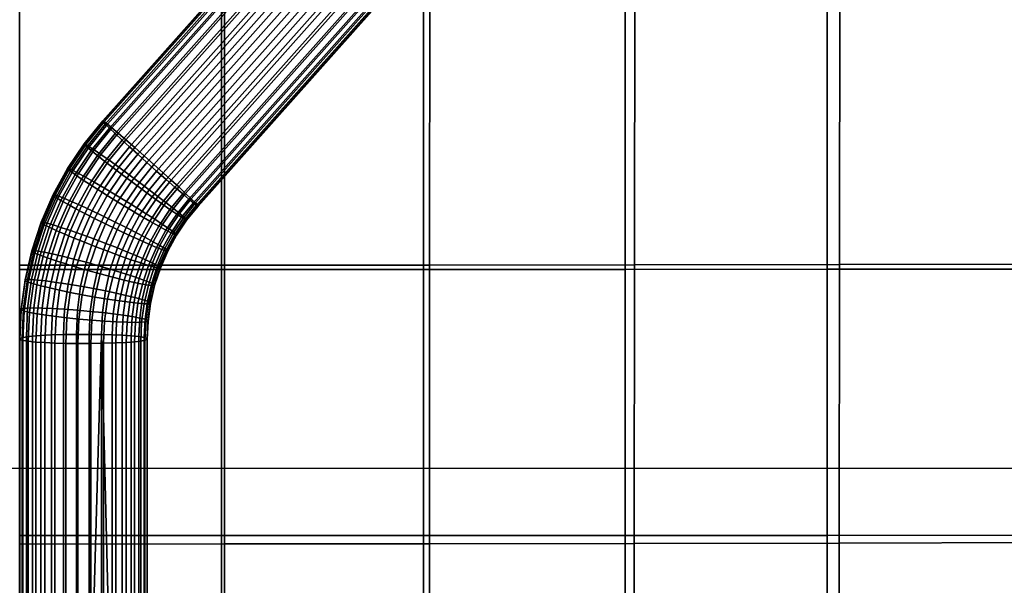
# Model space of a CAD drawing. Header units: millimetres. Extents: x -236 to 236, y -258 to 258.
# Tile 125 of 142: x 0 to 123, y -15 to 56. Entities that reach past the tile are written whole.
import ezdxf

# ---------------------------------------------------------------- set-up
doc = ezdxf.new("R2010")
doc.units = ezdxf.units.MM
for name, color, linetype in [('osy', 6, 'Continuous'), ('podnoz', 7, 'Continuous'), ('sedak', 7, 'Continuous'), ('sedak lem', 7, 'Continuous')]:
    doc.layers.add(name, color=color, linetype=linetype)

msp = doc.modelspace()

# ---------------------------------------------------------------- linework, layer by layer
at = {"layer": 'osy'}
msp.add_lwpolyline([(200, 0), (-200, 0)], dxfattribs=at)

# ---------------------------------------------------------------- meshes
at = {"layer": 'podnoz'}
mesh = msp.add_polyface(dxfattribs=at)
corners = [(13.29, 41.07, 421.45), (14.4, 40.1, 422.18), (82.6, 116.67, 419.59), (81.48, 117.64, 418.86), (11.55, 42.54, 419.28), (12.32, 41.89, 420.45), (80.52, 118.47, 417.86), (79.74, 119.12, 416.69), (15.6, 39.04, 422.59), (83.8, 115.62, 420), (10.6, 43.3, 416.63), (10.98, 43, 418.01), (79.18, 119.58, 415.42), (78.8, 119.87, 414.04), (10.43, 43.34, 413.49), (10.4, 43.42, 415.1), (78.6, 120, 412.51), (78.63, 119.91, 410.9), (11.24, 42.52, 410.42), (10.71, 43.03, 411.89), (78.91, 119.61, 409.3), (79.43, 119.09, 407.83), (12.82, 41.03, 408.14), (11.96, 41.83, 409.14), (80.15, 118.41, 406.56), (81.02, 117.61, 405.55), (14.78, 39.25, 406.93), (13.75, 40.17, 407.41), (81.95, 116.75, 404.82), (82.97, 115.82, 404.34), (86.85, 119.05, 419.63), (85.62, 120.07, 419.22), (84.45, 120.97, 418.49), (85, 114.55, 420.08), (88.06, 117.98, 419.7), (83.41, 121.72, 417.51), (82.55, 122.27, 416.34), (81.89, 122.62, 415.09), (81.4, 122.8, 413.72), (81.09, 122.8, 412.2), (81, 122.58, 410.61), (87.37, 124.26, 417.63), (86.26, 124.92, 416.67), (81.17, 122.14, 409.03), (85.31, 125.37, 415.53), (81.58, 121.5, 407.56), (82.2, 120.71, 406.3), (82.99, 119.82, 405.31), (83.87, 118.91, 404.59), (84.86, 117.94, 404.11), (84.11, 114.8, 404.11), (85.98, 116.9, 403.88), (85.32, 113.73, 404.19), (87.19, 115.83, 403.96), (83.39, 124.63, 408.37), (83.69, 123.87, 406.94), (84.22, 122.98, 405.71), (84.93, 122.01, 404.73), (85.76, 121.03, 404.03), (86.71, 120.02, 403.56)]
mesh.append_faces([[corners[k] for k in face] for face in [(0, 1, 2, 3), (4, 5, 6, 7), (5, 0, 3, 6), (1, 8, 9, 2), (10, 11, 12, 13), (14, 15, 16, 17), (15, 10, 13, 16), (18, 19, 20, 21), (22, 23, 24, 25), (23, 18, 21, 24), (19, 14, 17, 20), (11, 4, 7, 12), (26, 27, 28, 29), (27, 22, 25, 28), (2, 9, 30, 31), (3, 2, 31, 32), (9, 33, 34, 30), (7, 6, 35, 36), (12, 7, 36, 37), (16, 13, 38, 39), (17, 16, 39, 40), (13, 12, 37, 38), (6, 3, 32, 35), (35, 32, 41, 42), (20, 17, 40, 43), (36, 35, 42, 44), (24, 21, 45, 46), (25, 24, 46, 47), (29, 28, 48, 49), (50, 29, 49, 51), (28, 25, 47, 48), (52, 50, 51, 53), (43, 45, 21, 20), (45, 43, 54, 55), (47, 46, 56, 57), (48, 47, 57, 58), (46, 45, 55, 56), (49, 48, 58, 59)]])
mesh = msp.add_polyface(dxfattribs=at)
corners = [(16.21, 34.82, 422.52), (14.68, 32.54, 422.62), (15.85, 31.81, 422.13), (17.31, 33.99, 422.03), (14.99, 35.74, 422.75), (13.38, 33.35, 422.86), (13.69, 36.7, 422.68), (12, 34.18, 422.79), (15.28, 34.88, 406.86), (13.64, 32.46, 406.96), (12.26, 33.3, 406.89), (13.98, 35.84, 406.78), (16.57, 33.95, 407.27), (15.01, 31.64, 407.37), (16.91, 31.13, 421.39), (18.31, 33.21, 421.3), (18.97, 36.02, 421.96), (17.94, 36.95, 422.44), (16.8, 37.97, 422.67), (15.6, 39.04, 422.59), (11.2, 38.5, 421.54), (12.4, 37.63, 422.27), (14.4, 40.1, 422.18), (13.29, 41.07, 421.45), (12.75, 36.76, 407.02), (14.78, 39.25, 406.93), (15.92, 38.23, 406.7), (17.12, 37.15, 406.78), (18.32, 36.1, 407.19), (18.81, 32.35, 408.99), (17.77, 33.08, 407.99), (19.43, 35.13, 407.92), (20.4, 34.31, 408.91), (19.65, 31.78, 410.16), (21.17, 33.66, 410.09), (19.24, 32.49, 420.29), (20.01, 31.87, 419.02), (21.48, 33.68, 418.95), (20.76, 34.37, 420.22), (19.9, 35.17, 421.23), (13.75, 40.17, 407.41), (11.65, 37.59, 407.51), (87.16, 112.6, 419.37), (86.14, 113.53, 419.85), (85, 114.55, 420.08), (83.8, 115.62, 420), (84.11, 114.8, 404.11), (85.32, 113.73, 404.19), (82.97, 115.82, 404.34), (86.52, 112.68, 404.6), (87.63, 111.71, 405.33), (88.6, 110.88, 406.32), (89.37, 110.23, 407.5), (22.12, 32.9, 412.74), (21.74, 33.2, 411.36), (89.94, 109.77, 408.77), (90.32, 109.48, 410.15), (22.29, 32.86, 415.88), (22.32, 32.78, 414.27), (90.52, 109.35, 411.68), (90.49, 109.44, 413.29), (22.01, 33.17, 417.47), (90.2, 109.74, 414.89), (89.68, 110.26, 416.36), (88.96, 110.94, 417.63), (88.1, 111.74, 418.64)]
mesh.append_faces([[corners[k] for k in face] for face in [(0, 1, 2, 3), (4, 5, 1, 0), (6, 7, 5, 4), (8, 9, 10, 11), (12, 13, 9, 8), (3, 2, 14, 15), (0, 3, 16, 17), (6, 4, 18, 19), (4, 0, 17, 18), (20, 21, 22, 23), (21, 6, 19, 22), (11, 24, 25, 26), (12, 8, 27, 28), (8, 11, 26, 27), (29, 30, 31, 32), (33, 29, 32, 34), (30, 12, 28, 31), (35, 36, 37, 38), (3, 15, 39, 16), (15, 35, 38, 39), (40, 25, 24, 41), (17, 16, 42, 43), (19, 18, 44, 45), (18, 17, 43, 44), (27, 26, 46, 47), (26, 25, 48, 46), (31, 28, 49, 50), (34, 32, 51, 52), (32, 31, 50, 51), (28, 27, 47, 49), (53, 54, 55, 56), (57, 58, 59, 60), (58, 53, 56, 59), (37, 61, 62, 63), (39, 38, 64, 65), (16, 39, 65, 42), (38, 37, 63, 64), (61, 57, 60, 62), (54, 34, 52, 55)]])
mesh = msp.add_polyface(dxfattribs=at)
corners = [(-58.57, 77.89, 423.34), (-59.12, 78.89, 415.78), (-57.67, 79.01, 415.66), (-56.84, 78.03, 423.2), (-56.23, 79.43, 415.53), (-55.1, 78.53, 423.04), (-61.78, 78.53, 423.54), (-61.79, 79.43, 415.95), (-60.48, 79.04, 415.87), (-60.2, 78.07, 423.45), (-58.57, 77.89, 423.34), (-63.32, 79.33, 423.61), (-61.78, 78.53, 423.54), (-56.84, 78.03, 423.2), (-60.2, 78.07, 423.45), (-103.51, -163.35, 426.66), (-104.1, -163.3, 426.2), (-105.05, -163.33, 426.26), (-104.78, -163.31, 426.74), (-105.98, -163.49, 426.33), (-106.03, -163.51, 426.83), (-103.16, -163.42, 426.13), (-108.03, -162.22, 445.57), (-107.72, -163.5, 438.03), (-108.92, -164.47, 438.12), (-109.47, -163.39, 445.67), (-104.75, -160.91, 445.34), (-104.99, -162.4, 437.84), (-106.38, -162.8, 437.94), (-106.42, -161.39, 445.46), (-101.48, -160.91, 445.12), (-102.26, -162.4, 437.66), (-103.63, -162.27, 437.75), (-103.12, -160.76, 445.23), (-98.2, -162.22, 444.9), (-99.53, -163.49, 437.47), (-100.87, -162.8, 437.56), (-99.81, -161.39, 445.01), (-96.77, -163.39, 444.8), (-98.33, -164.47, 437.39), (-99.53, -163.49, 437.47), (-102.26, -162.4, 437.66), (-100.87, -162.8, 437.56), (-107.72, -163.5, 438.03), (-104.99, -162.4, 437.84), (-106.38, -162.8, 437.94), (-103.63, -162.27, 437.75), (58.57, 77.89, 423.34), (56.84, 78.03, 423.2), (57.67, 79.01, 415.66), (59.12, 78.89, 415.78), (55.1, 78.53, 423.04), (56.23, 79.43, 415.53), (61.78, 78.53, 423.54), (60.2, 78.07, 423.45), (60.48, 79.04, 415.87), (61.79, 79.43, 415.95), (58.57, 77.89, 423.34), (61.78, 78.53, 423.54), (63.32, 79.33, 423.61), (56.84, 78.03, 423.2), (64.74, 80.47, 423.64), (55.1, 78.53, 423.04), (60.2, 78.07, 423.45), (103.51, -163.35, 426.66), (104.78, -163.31, 426.74), (105.05, -163.33, 426.26), (104.1, -163.3, 426.2), (106.03, -163.51, 426.83), (105.98, -163.49, 426.33), (102.27, -163.65, 426.57), (103.16, -163.42, 426.13), (102.25, -163.67, 426.07), (108.03, -162.22, 445.57), (109.47, -163.39, 445.67), (108.92, -164.47, 438.12), (107.72, -163.5, 438.03), (104.75, -160.91, 445.34), (106.42, -161.39, 445.46), (106.38, -162.8, 437.94), (104.99, -162.4, 437.84), (101.48, -160.91, 445.12), (103.12, -160.76, 445.23), (103.63, -162.27, 437.75), (102.26, -162.4, 437.66), (98.2, -162.22, 444.9), (99.81, -161.39, 445.01), (100.87, -162.8, 437.56), (99.53, -163.49, 437.47), (96.77, -163.39, 444.8), (98.33, -164.47, 437.39), (99.53, -163.49, 437.47), (100.87, -162.8, 437.56), (102.26, -162.4, 437.66), (107.72, -163.5, 438.03), (104.99, -162.4, 437.84), (106.38, -162.8, 437.94), (103.63, -162.27, 437.75)]
mesh.append_faces([[corners[k] for k in face] for face in [(0, 1, 2, 3), (3, 2, 4, 5), (6, 7, 8, 9), (9, 8, 1, 0), (10, 11, 12, 12), (11, 10, 13, 13), (14, 10, 12, 12), (15, 16, 17, 18), (18, 17, 19, 20), (15, 21, 16, 16), (22, 23, 24, 25), (26, 27, 28, 29), (29, 28, 23, 22), (30, 31, 32, 33), (34, 35, 36, 37), (37, 36, 31, 30), (38, 39, 35, 34), (33, 32, 27, 26), (40, 41, 42, 42), (41, 40, 43, 43), (44, 43, 45, 45), (43, 44, 46, 46), (46, 41, 43, 43), (47, 48, 49, 50), (48, 51, 52, 49), (53, 54, 55, 56), (54, 47, 50, 55), (57, 58, 59, 59), (59, 60, 57, 57), (60, 61, 62, 62), (63, 58, 57, 57), (64, 65, 66, 67), (65, 68, 69, 66), (70, 64, 71, 72), (64, 67, 71, 71), (73, 74, 75, 76), (77, 78, 79, 80), (78, 73, 76, 79), (81, 82, 83, 84), (85, 86, 87, 88), (86, 81, 84, 87), (89, 85, 88, 90), (82, 77, 80, 83), (91, 92, 93, 93), (93, 94, 91, 91), (95, 96, 94, 94), (94, 97, 95, 95), (97, 94, 93, 93)]])
mesh = msp.add_polyface(dxfattribs=at)
corners = [(10.63, 35, 422.38), (9.08, 32.17, 422.52), (10.52, 31.49, 422.92), (12, 34.18, 422.79), (9.35, 35.75, 421.66), (7.73, 32.8, 421.8), (8.24, 36.38, 420.67), (6.56, 33.32, 420.82), (7.35, 36.87, 419.5), (5.62, 33.72, 419.66), (6.69, 37.21, 418.24), (4.93, 34, 418.4), (6.25, 37.42, 416.87), (4.46, 34.16, 417.02), (6.01, 37.49, 415.34), (4.21, 34.21, 415.5), (6.04, 37.4, 413.73), (4.23, 34.11, 413.88), (6.35, 37.14, 412.13), (4.56, 33.87, 412.29), (6.94, 36.72, 410.65), (5.17, 33.49, 410.8), (7.75, 36.16, 409.37), (6.03, 33.01, 409.52), (8.73, 35.52, 408.36), (7.05, 32.45, 408.51), (9.8, 34.83, 407.62), (8.17, 31.87, 407.77), (12.4, 37.63, 422.27), (13.69, 36.7, 422.68), (11.2, 38.5, 421.54), (10.15, 39.23, 420.55), (9.32, 39.8, 419.38), (8.71, 40.2, 418.11), (8.29, 40.46, 416.74), (8.07, 40.56, 415.2), (8.1, 40.47, 413.59), (8.4, 40.18, 412), (8.96, 39.71, 410.52), (9.73, 39.09, 409.25), (10.65, 38.37, 408.24), (11.65, 37.59, 407.51), (12.75, 36.76, 407.02), (10.96, 34.1, 407.13), (13.98, 35.84, 406.78), (12.26, 33.3, 406.89), (12.32, 41.89, 420.45), (11.55, 42.54, 419.28), (13.29, 41.07, 421.45), (10.98, 43, 418.01), (10.6, 43.3, 416.63), (10.4, 43.42, 415.1), (10.43, 43.34, 413.49), (10.71, 43.03, 411.89), (11.24, 42.52, 410.42), (11.96, 41.83, 409.14), (12.82, 41.03, 408.14), (13.75, 40.17, 407.41)]
mesh.append_faces([[corners[k] for k in face] for face in [(0, 1, 2, 3), (4, 5, 1, 0), (6, 7, 5, 4), (8, 9, 7, 6), (10, 11, 9, 8), (12, 13, 11, 10), (14, 15, 13, 12), (16, 17, 15, 14), (18, 19, 17, 16), (20, 21, 19, 18), (22, 23, 21, 20), (24, 25, 23, 22), (26, 27, 25, 24), (28, 0, 3, 29), (30, 4, 0, 28), (31, 6, 4, 30), (32, 8, 6, 31), (33, 10, 8, 32), (34, 12, 10, 33), (35, 14, 12, 34), (36, 16, 14, 35), (37, 18, 16, 36), (38, 20, 18, 37), (39, 22, 20, 38), (40, 24, 22, 39), (41, 26, 24, 40), (42, 43, 26, 41), (44, 45, 43, 42), (32, 31, 46, 47), (31, 30, 48, 46), (34, 33, 49, 50), (36, 35, 51, 52), (35, 34, 50, 51), (38, 37, 53, 54), (40, 39, 55, 56), (39, 38, 54, 55), (37, 36, 52, 53), (33, 32, 47, 49), (41, 40, 56, 57)]])
mesh = msp.add_polyface(dxfattribs=at)
corners = [(9.29, 28.67, 423.07), (8.33, 25.75, 423.23), (9.89, 25.31, 423.28), (10.8, 28.09, 423.12), (7.79, 29.22, 422.68), (6.78, 26.16, 422.85), (6.39, 29.71, 421.97), (5.34, 26.52, 422.15), (5.17, 30.12, 420.99), (4.08, 26.81, 421.18), (4.19, 30.43, 419.83), (3.07, 27.03, 420.03), (3.47, 30.64, 418.58), (2.32, 27.16, 418.78), (2.98, 30.75, 417.21), (1.81, 27.22, 417.41), (2.71, 30.77, 415.68), (1.54, 27.2, 415.88), (2.73, 30.67, 414.07), (1.56, 27.1, 414.27), (3.07, 30.45, 412.47), (1.9, 26.91, 412.67), (3.71, 30.13, 410.98), (2.56, 26.64, 411.18), (4.59, 29.72, 409.7), (3.47, 26.31, 409.9), (5.66, 29.25, 408.68), (4.57, 25.94, 408.87), (6.82, 28.77, 407.93), (5.77, 25.56, 408.12), (8.1, 28.26, 407.43), (7.08, 25.16, 407.61), (11.97, 30.78, 422.98), (12.23, 27.54, 422.87), (13.34, 30.1, 422.73), (10.52, 31.49, 422.92), (9.08, 32.17, 422.52), (7.73, 32.8, 421.8), (6.56, 33.32, 420.82), (5.62, 33.72, 419.66), (4.93, 34, 418.4), (4.46, 34.16, 417.02), (4.21, 34.21, 415.5), (4.23, 34.11, 413.88), (4.56, 33.87, 412.29), (5.17, 33.49, 410.8), (6.03, 33.01, 409.52), (7.05, 32.45, 408.51), (8.17, 31.87, 407.77), (9.39, 31.24, 407.27), (10.76, 30.56, 407.03), (9.52, 27.7, 407.18), (12.21, 29.85, 407.09), (11.03, 27.13, 407.23), (13.66, 29.16, 407.49), (12.53, 26.58, 407.62), (12, 34.18, 422.79), (13.38, 33.35, 422.86), (10.96, 34.1, 407.13), (9.8, 34.83, 407.62), (12.26, 33.3, 406.89), (13.64, 32.46, 406.96)]
mesh.append_faces([[corners[k] for k in face] for face in [(0, 1, 2, 3), (4, 5, 1, 0), (6, 7, 5, 4), (8, 9, 7, 6), (10, 11, 9, 8), (12, 13, 11, 10), (14, 15, 13, 12), (16, 17, 15, 14), (18, 19, 17, 16), (20, 21, 19, 18), (22, 23, 21, 20), (24, 25, 23, 22), (26, 27, 25, 24), (28, 29, 27, 26), (30, 31, 29, 28), (32, 3, 33, 34), (35, 0, 3, 32), (36, 4, 0, 35), (37, 6, 4, 36), (38, 8, 6, 37), (39, 10, 8, 38), (40, 12, 10, 39), (41, 14, 12, 40), (42, 16, 14, 41), (43, 18, 16, 42), (44, 20, 18, 43), (45, 22, 20, 44), (46, 24, 22, 45), (47, 26, 24, 46), (48, 28, 26, 47), (49, 30, 28, 48), (50, 51, 30, 49), (52, 53, 51, 50), (54, 55, 53, 52), (56, 35, 32, 57), (58, 49, 48, 59), (60, 50, 49, 58), (61, 52, 50, 60)]])
mesh = msp.add_polyface(dxfattribs=at)
corners = [(13.34, 30.1, 422.73), (12.23, 27.54, 422.87), (13.5, 27.02, 422.37), (14.56, 29.47, 422.24), (15, 28.54, 408.2), (13.93, 26.08, 408.33), (12.53, 26.58, 407.62), (13.66, 29.16, 407.49), (16.17, 28.02, 409.18), (15.15, 25.67, 409.31), (17.11, 27.62, 410.35), (16.13, 25.36, 410.47), (16.71, 28.33, 420.48), (15.73, 26.08, 420.6), (16.62, 25.67, 419.32), (17.56, 27.84, 419.2), (15.68, 28.89, 421.5), (14.66, 26.54, 421.62), (14.68, 32.54, 422.62), (15.85, 31.81, 422.13), (13.38, 33.35, 422.86), (11.97, 30.78, 422.98), (15.01, 31.64, 407.37), (12.21, 29.85, 407.09), (13.64, 32.46, 406.96), (16.29, 30.89, 408.09), (17.4, 30.26, 409.08), (18.3, 29.77, 410.24), (18.95, 29.43, 411.51), (17.8, 27.34, 411.61), (19.4, 29.22, 412.88), (18.28, 27.18, 412.98), (19.63, 29.15, 414.41), (18.53, 27.13, 414.51), (19.6, 29.24, 416.02), (18.5, 27.23, 416.12), (19.29, 29.5, 417.62), (18.18, 27.47, 417.72), (18.7, 29.93, 419.1), (17.89, 30.48, 420.38), (16.91, 31.13, 421.39), (17.77, 33.08, 407.99), (16.57, 33.95, 407.27), (18.81, 32.35, 408.99), (19.65, 31.78, 410.16), (20.26, 31.38, 411.42), (20.68, 31.12, 412.8), (20.89, 31.02, 414.33), (20.86, 31.11, 415.94), (20.57, 31.4, 417.54), (20.01, 31.87, 419.02), (19.24, 32.49, 420.29), (18.31, 33.21, 421.3), (21.17, 33.66, 410.09), (21.74, 33.2, 411.36), (22.12, 32.9, 412.74), (22.32, 32.78, 414.27), (22.29, 32.86, 415.88), (22.01, 33.17, 417.47), (21.48, 33.68, 418.95)]
mesh.append_faces([[corners[k] for k in face] for face in [(0, 1, 2, 3), (4, 5, 6, 7), (8, 9, 5, 4), (10, 11, 9, 8), (12, 13, 14, 15), (16, 17, 13, 12), (3, 2, 17, 16), (18, 0, 3, 19), (20, 21, 0, 18), (22, 7, 23, 24), (25, 4, 7, 22), (26, 8, 4, 25), (27, 10, 8, 26), (28, 29, 10, 27), (30, 31, 29, 28), (32, 33, 31, 30), (34, 35, 33, 32), (36, 37, 35, 34), (38, 15, 37, 36), (39, 12, 15, 38), (40, 16, 12, 39), (19, 3, 16, 40), (41, 25, 22, 42), (43, 26, 25, 41), (44, 27, 26, 43), (45, 28, 27, 44), (46, 30, 28, 45), (47, 32, 30, 46), (48, 34, 32, 47), (49, 36, 34, 48), (50, 38, 36, 49), (51, 39, 38, 50), (52, 40, 39, 51), (45, 44, 53, 54), (47, 46, 55, 56), (49, 48, 57, 58), (48, 47, 56, 57), (50, 49, 58, 59), (46, 45, 54, 55)]])
mesh = msp.add_polyface(dxfattribs=at)
corners = [(9.23, 22.46, 423.46), (8.84, 19.61, 423.65), (10.36, 19.46, 423.37), (10.73, 22.17, 423.19), (7.64, 22.75, 423.42), (7.23, 19.76, 423.62), (6.06, 23.02, 423.05), (5.63, 19.88, 423.25), (4.58, 23.24, 422.35), (4.13, 19.97, 422.57), (3.29, 23.42, 421.39), (2.83, 20.02, 421.62), (2.26, 23.53, 420.24), (1.78, 20.04, 420.48), (1.5, 23.59, 419), (1.01, 20.02, 419.23), (0.98, 23.6, 417.63), (0.48, 19.98, 417.87), (0.7, 23.55, 416.11), (0.2, 19.9, 416.35), (0.72, 23.45, 414.5), (0.22, 19.79, 414.74), (1.07, 23.28, 412.9), (0.57, 19.65, 413.14), (1.73, 23.06, 411.41), (1.24, 19.49, 411.64), (2.66, 22.81, 410.11), (2.19, 19.31, 410.34), (3.78, 22.54, 409.08), (3.32, 19.14, 409.3), (5.01, 22.27, 408.32), (4.56, 18.98, 408.54), (6.34, 21.99, 407.8), (5.91, 18.82, 408.01), (7.84, 21.7, 407.54), (7.43, 18.66, 407.74), (9.43, 21.41, 407.58), (9.04, 18.52, 407.77), (11.01, 21.15, 407.95), (10.64, 18.4, 408.13), (9.89, 25.31, 423.28), (11.35, 24.89, 423.02), (8.33, 25.75, 423.23), (6.78, 26.16, 422.85), (5.34, 26.52, 422.15), (4.08, 26.81, 421.18), (3.07, 27.03, 420.03), (2.32, 27.16, 418.78), (1.81, 27.22, 417.41), (1.54, 27.2, 415.88), (1.56, 27.1, 414.27), (1.9, 26.91, 412.67), (2.56, 26.64, 411.18), (3.47, 26.31, 409.9), (4.57, 25.94, 408.87), (5.77, 25.56, 408.12), (7.08, 25.16, 407.61), (8.54, 24.74, 407.35), (10.1, 24.31, 407.4), (9.52, 27.7, 407.18), (8.1, 28.26, 407.43), (11.03, 27.13, 407.23)]
mesh.append_faces([[corners[k] for k in face] for face in [(0, 1, 2, 3), (4, 5, 1, 0), (6, 7, 5, 4), (8, 9, 7, 6), (10, 11, 9, 8), (12, 13, 11, 10), (14, 15, 13, 12), (16, 17, 15, 14), (18, 19, 17, 16), (20, 21, 19, 18), (22, 23, 21, 20), (24, 25, 23, 22), (26, 27, 25, 24), (28, 29, 27, 26), (30, 31, 29, 28), (32, 33, 31, 30), (34, 35, 33, 32), (36, 37, 35, 34), (38, 39, 37, 36), (40, 0, 3, 41), (42, 4, 0, 40), (43, 6, 4, 42), (44, 8, 6, 43), (45, 10, 8, 44), (46, 12, 10, 45), (47, 14, 12, 46), (48, 16, 14, 47), (49, 18, 16, 48), (50, 20, 18, 49), (51, 22, 20, 50), (52, 24, 22, 51), (53, 26, 24, 52), (54, 28, 26, 53), (55, 30, 28, 54), (56, 32, 30, 55), (57, 34, 32, 56), (58, 36, 34, 57), (59, 57, 56, 60), (61, 58, 57, 59)]])
mesh = msp.add_polyface(dxfattribs=at)
corners = [(10.73, 22.17, 423.19), (10.36, 19.46, 423.37), (11.71, 19.3, 422.85), (12.07, 21.89, 422.68), (14.41, 21.35, 420.88), (14.08, 18.96, 421.04), (15.02, 18.79, 419.74), (15.34, 21.1, 419.59), (13.29, 21.62, 421.92), (12.95, 19.13, 422.08), (11.35, 24.89, 423.02), (12.66, 24.49, 422.51), (11.65, 23.89, 407.78), (11.01, 21.15, 407.95), (9.43, 21.41, 407.58), (10.1, 24.31, 407.4), (13.09, 23.53, 408.48), (12.49, 20.92, 408.64), (14.35, 23.24, 409.45), (13.78, 20.75, 409.6), (15.36, 23.03, 410.6), (14.81, 20.63, 410.75), (16.11, 22.89, 411.86), (15.57, 20.57, 412), (16.62, 22.83, 413.22), (16.09, 20.56, 413.36), (16.89, 22.85, 414.75), (16.38, 20.61, 414.89), (16.87, 22.95, 416.36), (16.35, 20.72, 416.5), (16.53, 23.14, 417.96), (16.01, 20.88, 418.1), (15.87, 23.41, 419.45), (14.96, 23.74, 420.74), (13.86, 24.11, 421.76), (12.23, 27.54, 422.87), (13.5, 27.02, 422.37), (10.8, 28.09, 423.12), (9.89, 25.31, 423.28), (12.53, 26.58, 407.62), (11.03, 27.13, 407.23), (13.93, 26.08, 408.33), (15.15, 25.67, 409.31), (16.13, 25.36, 410.47), (16.85, 25.16, 411.73), (17.35, 25.04, 413.1), (17.61, 25.03, 414.62), (17.59, 25.13, 416.23), (17.25, 25.34, 417.83), (16.62, 25.67, 419.32), (15.73, 26.08, 420.6), (14.66, 26.54, 421.62), (17.8, 27.34, 411.61), (17.11, 27.62, 410.35), (18.28, 27.18, 412.98), (18.53, 27.13, 414.51), (18.5, 27.23, 416.12), (18.18, 27.47, 417.72), (17.56, 27.84, 419.2)]
mesh.append_faces([[corners[k] for k in face] for face in [(0, 1, 2, 3), (4, 5, 6, 7), (8, 9, 5, 4), (3, 2, 9, 8), (10, 0, 3, 11), (12, 13, 14, 15), (16, 17, 13, 12), (18, 19, 17, 16), (20, 21, 19, 18), (22, 23, 21, 20), (24, 25, 23, 22), (26, 27, 25, 24), (28, 29, 27, 26), (30, 31, 29, 28), (32, 7, 31, 30), (33, 4, 7, 32), (34, 8, 4, 33), (11, 3, 8, 34), (35, 10, 11, 36), (37, 38, 10, 35), (39, 12, 15, 40), (41, 16, 12, 39), (42, 18, 16, 41), (43, 20, 18, 42), (44, 22, 20, 43), (45, 24, 22, 44), (46, 26, 24, 45), (47, 28, 26, 46), (48, 30, 28, 47), (49, 32, 30, 48), (50, 33, 32, 49), (51, 34, 33, 50), (36, 11, 34, 51), (52, 44, 43, 53), (54, 45, 44, 52), (55, 46, 45, 54), (56, 47, 46, 55), (57, 48, 47, 56), (58, 49, 48, 57)]])
mesh = msp.add_polyface(dxfattribs=at)
corners = [(12.49, 20.92, 408.64), (12.14, 18.31, 408.82), (10.64, 18.4, 408.13), (11.01, 21.15, 407.95), (13.78, 20.75, 409.6), (13.44, 18.25, 409.77), (14.81, 20.63, 410.75), (14.48, 18.24, 410.91), (15.57, 20.57, 412), (15.25, 18.25, 412.15), (16.09, 20.56, 413.36), (15.79, 18.3, 413.51), (16.38, 20.61, 414.89), (16.07, 18.37, 415.03), (16.35, 20.72, 416.5), (16.05, 18.48, 416.64), (16.01, 20.88, 418.1), (15.7, 18.63, 418.25), (15.34, 21.1, 419.59), (15.02, 18.79, 419.74), (10.23, 16.72, 423.56), (11.59, 16.68, 423.03), (11.71, 19.3, 422.85), (10.36, 19.46, 423.37), (7.1, 16.74, 423.83), (8.71, 16.74, 423.85), (8.84, 19.61, 423.65), (7.23, 19.76, 423.62), (3.98, 16.67, 422.8), (5.49, 16.71, 423.48), (5.63, 19.88, 423.25), (4.13, 19.97, 422.57), (1.63, 16.52, 420.72), (2.68, 16.6, 421.86), (2.83, 20.02, 421.62), (1.78, 20.04, 420.48), (0.32, 16.33, 418.13), (0.85, 16.43, 419.48), (1.01, 20.02, 419.23), (0.48, 19.98, 417.87), (0.05, 16.11, 415), (0.03, 16.22, 416.61), (0.2, 19.9, 416.35), (0.22, 19.79, 414.74), (1.08, 15.88, 411.89), (0.41, 15.99, 413.39), (0.57, 19.65, 413.14), (1.24, 19.49, 411.64), (3.17, 15.71, 409.54), (2.03, 15.79, 410.59), (2.19, 19.31, 410.34), (3.32, 19.14, 409.3), (4.41, 15.66, 408.77), (4.56, 18.98, 408.54), (7.29, 15.6, 407.95), (5.77, 15.62, 408.24), (5.91, 18.82, 408.01), (7.43, 18.66, 407.74), (10.51, 15.63, 408.32), (8.9, 15.6, 407.97), (9.04, 18.52, 407.77), (15.15, 15.91, 412.32), (14.37, 15.82, 411.08), (13.32, 15.74, 409.94), (15.97, 16.12, 415.19), (15.68, 16.01, 413.67), (15.59, 16.35, 418.41), (15.95, 16.23, 416.8), (13.97, 16.55, 421.21), (14.92, 16.46, 419.91), (14.08, 18.96, 421.04), (12.83, 16.63, 422.26), (12.95, 19.13, 422.08)]
mesh.append_faces([[corners[k] for k in face] for face in [(0, 1, 2, 3), (4, 5, 1, 0), (6, 7, 5, 4), (8, 9, 7, 6), (10, 11, 9, 8), (12, 13, 11, 10), (14, 15, 13, 12), (16, 17, 15, 14), (18, 19, 17, 16), (20, 21, 22, 23), (24, 25, 26, 27), (25, 20, 23, 26), (28, 29, 30, 31), (32, 33, 34, 35), (33, 28, 31, 34), (29, 24, 27, 30), (36, 37, 38, 39), (40, 41, 42, 43), (41, 36, 39, 42), (44, 45, 46, 47), (48, 49, 50, 51), (49, 44, 47, 50), (45, 40, 43, 46), (37, 32, 35, 38), (52, 48, 51, 53), (54, 55, 56, 57), (58, 59, 60, 2), (59, 54, 57, 60), (61, 62, 7, 9), (62, 63, 5, 7), (64, 65, 11, 13), (66, 67, 15, 17), (67, 64, 13, 15), (68, 69, 19, 70), (21, 71, 72, 22), (71, 68, 70, 72), (69, 66, 17, 19), (65, 61, 9, 11), (53, 56, 55, 52)]])
mesh = msp.add_polyface(dxfattribs=at)
corners = [(5.49, -91.85, 431.26), (7.1, -91.82, 431.62), (7.1, -37.54, 427.72), (5.49, -37.57, 427.37), (8.71, -91.82, 431.64), (8.71, -37.54, 427.74), (11.59, -37.6, 426.92), (10.23, 16.72, 423.56), (10.23, -91.84, 431.35), (8.71, 16.74, 423.85), (7.1, 16.74, 423.83), (3.98, -37.62, 426.69), (5.49, 16.71, 423.48), (3.98, 16.67, 422.8), (2.68, -37.68, 425.75), (2.68, 16.6, 421.86), (0.85, -37.85, 423.38), (1.63, -37.77, 424.61), (1.63, 16.52, 420.72), (0.85, 16.43, 419.48), (0.03, -38.06, 420.5), (0.32, -37.95, 422.02), (0.32, 16.33, 418.13), (0.03, 16.22, 416.61), (0.05, -38.18, 418.89), (0.05, 16.11, 415), (1.08, -38.4, 415.79), (0.41, -38.29, 417.29), (0.41, 15.99, 413.39), (1.08, 15.88, 411.89), (3.17, -38.57, 413.44), (2.03, -38.49, 414.48), (2.03, 15.79, 410.59), (3.17, 15.71, 409.54), (4.41, -38.62, 412.66), (4.41, 15.66, 408.77), (7.29, -38.68, 411.85), (5.77, -38.66, 412.13), (5.77, 15.62, 408.24), (7.29, 15.6, 407.95), (8.9, -38.68, 411.87), (8.9, 15.6, 407.97), (10.51, -38.65, 412.22), (10.51, 15.63, 408.32), (11.59, 16.68, 423.03), (13.32, -38.54, 413.84), (12.02, -38.61, 412.89), (12.02, 15.67, 409), (13.32, 15.74, 409.94), (14.37, -38.46, 414.97), (14.37, 15.82, 411.08), (15.68, -38.27, 417.57), (15.15, -38.37, 416.21), (15.15, 15.91, 412.32), (15.68, 16.01, 413.67), (15.97, -38.16, 419.09), (15.97, 16.12, 415.19), (15.59, -37.93, 422.3), (15.95, -38.05, 420.7), (15.95, 16.23, 416.8), (15.59, 16.35, 418.41), (14.92, -37.82, 423.8), (14.92, 16.46, 419.91), (12.83, -37.65, 426.15), (13.97, -37.73, 425.1), (13.97, 16.55, 421.21), (12.83, 16.63, 422.26), (12.14, 18.31, 408.82), (13.44, 18.25, 409.77), (10.64, 18.4, 408.13)]
mesh.append_faces([[corners[k] for k in face] for face in [(0, 1, 2, 3), (1, 4, 5, 2), (6, 7, 8, 8), (2, 5, 9, 10), (11, 3, 12, 13), (14, 11, 13, 15), (3, 2, 10, 12), (16, 17, 18, 19), (20, 21, 22, 23), (24, 20, 23, 25), (21, 16, 19, 22), (17, 14, 15, 18), (8, 7, 5, 5), (26, 27, 28, 29), (30, 31, 32, 33), (34, 30, 33, 35), (31, 26, 29, 32), (27, 24, 25, 28), (7, 9, 5, 5), (36, 37, 38, 39), (40, 36, 39, 41), (42, 40, 41, 43), (44, 7, 6, 6), (37, 34, 35, 38), (45, 46, 47, 48), (49, 45, 48, 50), (51, 52, 53, 54), (55, 51, 54, 56), (52, 49, 50, 53), (57, 58, 59, 60), (61, 57, 60, 62), (63, 64, 65, 66), (6, 63, 66, 44), (64, 61, 62, 65), (58, 55, 56, 59), (43, 47, 46, 42), (48, 47, 67, 68), (47, 43, 69, 67)]])
at = {"layer": 'sedak'}
mesh = msp.add_polyface(dxfattribs=at)
corners = [(75.75, 24.87, 440.26), (75.75, -8.38, 442.95), (101, -8.38, 445.75), (101, 24.88, 443.14), (75.75, 60.91, 437.59), (101, 60.92, 440.51), (75.75, 94.46, 435.3), (101, 94.47, 438.2), (75.75, 128.11, 433.17), (101, 128.11, 436.02), (50.5, 24.86, 438.2), (50.5, -8.39, 440.95), (50.5, 60.89, 435.51), (50.5, 94.45, 433.23), (50.5, 128.1, 431.14), (25.25, 24.86, 436.96), (25.25, -8.39, 439.75), (25.25, 60.89, 434.26), (25.25, 94.45, 431.99), (25.25, 128.1, 429.92), (0, 24.86, 436.55), (0, -8.39, 439.35), (0, 60.89, 433.85), (0, 94.45, 431.58), (0, 128.1, 429.51), (68.38, 156.54, 430.82), (62.76, 157.75, 430.29), (85.01, 152.21, 432.66), (90.44, 150.53, 433.36), (79.51, 153.77, 432), (73.96, 155.21, 431.39), (57.12, 158.85, 429.81), (51.47, 159.84, 429.37), (45.83, 160.71, 428.98), (40.14, 161.49, 428.63), (11.5, 163.8, 427.59), (34.44, 162.16, 428.33), (28.72, 162.72, 428.08), (22.98, 163.18, 427.87), (17.24, 163.54, 427.71), (5.75, 163.95, 427.52), (0, 164, 427.5)]
mesh.append_faces([[corners[k] for k in face] for face in [(0, 1, 2, 3), (4, 0, 3, 5), (6, 4, 5, 7), (8, 6, 7, 9), (10, 11, 1, 0), (12, 10, 0, 4), (13, 12, 4, 6), (14, 13, 6, 8), (15, 16, 11, 10), (17, 15, 10, 12), (18, 17, 12, 13), (19, 18, 13, 14), (20, 21, 16, 15), (22, 20, 15, 17), (23, 22, 17, 18), (24, 23, 18, 19), (25, 26, 8, 8), (27, 8, 28, 28), (8, 27, 29, 29), (8, 29, 30, 30), (30, 25, 8, 8), (31, 14, 26, 26), (14, 8, 26, 26), (14, 31, 32, 32), (33, 14, 32, 32), (19, 14, 34, 34), (24, 19, 35, 35), (34, 14, 33, 33), (36, 19, 34, 34), (19, 36, 37, 37), (37, 38, 19, 19), (39, 19, 38, 38), (19, 39, 35, 35), (24, 35, 40, 40), (40, 41, 24, 24)]])
mesh = msp.add_polyface(dxfattribs=at)
corners = [(76.92, 25.43, 428.24), (102.55, 25.47, 431.17), (102.5, -9.34, 433.88), (76.88, -9.39, 431.04), (76.93, 61.11, 425.61), (102.57, 61.13, 428.57), (76.92, 95.78, 423.25), (102.56, 95.78, 426.19), (76.9, 130.36, 421.07), (102.53, 130.35, 423.95), (51.28, 25.41, 426.14), (51.26, -9.43, 429.01), (51.29, 61.1, 423.49), (51.28, 95.78, 421.15), (51.27, 130.37, 419.01), (25.64, 25.39, 424.89), (25.63, -9.45, 427.8), (25.64, 61.09, 422.22), (25.64, 95.78, 419.89), (25.63, 130.38, 417.77), (0, 61.09, 421.8), (0, 25.39, 424.47), (0, 95.78, 419.47), (0, 130.38, 417.36), (69.39, 155.85, 418.88), (63.69, 157.07, 418.34), (86.27, 151.5, 420.75), (91.79, 149.81, 421.45), (80.69, 153.07, 420.08), (75.06, 154.52, 419.46), (57.97, 158.17, 417.85), (52.24, 159.17, 417.41), (46.51, 160.05, 417.02), (40.74, 160.83, 416.67), (11.67, 163.15, 415.61), (34.95, 161.5, 416.36), (29.14, 162.07, 416.1), (23.32, 162.53, 415.89), (17.5, 162.89, 415.73), (5.83, 163.3, 415.54), (0, 163.36, 415.52)]
mesh.append_faces([[corners[k] for k in face] for face in [(0, 1, 2, 3), (4, 5, 1, 0), (6, 7, 5, 4), (8, 9, 7, 6), (10, 0, 3, 11), (12, 4, 0, 10), (13, 6, 4, 12), (14, 8, 6, 13), (15, 10, 11, 16), (17, 12, 10, 15), (18, 13, 12, 17), (19, 14, 13, 18), (20, 17, 15, 21), (22, 18, 17, 20), (23, 19, 18, 22), (24, 8, 25, 25), (26, 27, 8, 8), (8, 28, 26, 26), (8, 29, 28, 28), (29, 8, 24, 24), (30, 25, 14, 14), (14, 25, 8, 8), (14, 31, 30, 30), (32, 31, 14, 14), (19, 33, 14, 14), (23, 34, 19, 19), (33, 32, 14, 14), (35, 33, 19, 19), (19, 36, 35, 35), (36, 19, 37, 37), (38, 37, 19, 19), (19, 34, 38, 38), (23, 39, 34, 34), (39, 23, 40, 40)]])
mesh = msp.add_polyface(dxfattribs=at)
corners = [(126.25, 24.9, 446.85), (126.25, -8.37, 449.35), (151.5, -8.36, 453.75), (151.5, 24.92, 451.39), (126.25, 60.94, 444.25), (151.5, 60.96, 448.83), (126.25, 94.49, 441.93), (101, 24.88, 443.14), (101, -8.38, 445.75), (101, 60.92, 440.51), (101, 94.47, 438.2), (101, 128.11, 436.02), (180.4, 26.51, 457.48), (182.07, 18.15, 458.43), (176.75, -8.34, 458.95), (183.66, 9.78, 459.36), (178.65, 34.79, 456.51), (176.81, 42.95, 455.52), (174.89, 50.94, 454.52), (173.17, 57.61, 453.66), (169.14, 71.57, 451.78), (166.72, 78.86, 450.73), (164.04, 86.06, 449.65), (171.33, 64.26, 452.78), (157.65, 99.96, 447.33), (161.05, 93.07, 448.52), (153.83, 106.55, 446.1), (149.52, 112.83, 444.82), (144.65, 118.76, 443.49), (139.05, 124.43, 442.09), (133.01, 129.52, 440.7), (119.71, 138.21, 438), (126.55, 134.1, 439.33), (75.75, 128.11, 433.17), (90.44, 150.53, 433.36), (112.67, 141.83, 436.73), (105.39, 145.07, 435.53), (97.96, 147.96, 434.4)]
mesh.append_faces([[corners[k] for k in face] for face in [(0, 1, 2, 3), (4, 0, 3, 5), (5, 6, 4, 4), (7, 8, 1, 0), (9, 7, 0, 4), (10, 9, 4, 6), (6, 11, 10, 10), (12, 3, 13, 13), (13, 14, 15, 15), (16, 17, 3, 3), (13, 3, 14, 14), (17, 18, 3, 3), (18, 19, 5, 5), (5, 3, 18, 18), (3, 12, 16, 16), (20, 21, 5, 5), (21, 22, 5, 5), (5, 23, 20, 20), (24, 5, 25, 25), (22, 25, 5, 5), (24, 26, 5, 5), (6, 26, 27, 27), (5, 26, 6, 6), (5, 19, 23, 23), (28, 29, 6, 6), (29, 30, 6, 6), (28, 6, 27, 27), (31, 6, 32, 32), (33, 11, 34, 34), (31, 11, 6, 6), (30, 32, 6, 6), (35, 11, 31, 31), (36, 11, 35, 35), (11, 36, 37, 37), (37, 34, 11, 11)]])
mesh = msp.add_polyface(dxfattribs=at)
corners = [(179.34, -9.1, 447.26), (153.74, -9.19, 441.99), (153.8, 25.56, 439.53), (128.18, 25.51, 434.93), (128.12, -9.27, 437.53), (128.2, 61.15, 432.37), (153.82, 61.18, 437.02), (128.19, 95.78, 429.97), (102.55, 25.47, 431.17), (102.5, -9.34, 433.88), (102.57, 61.13, 428.57), (102.56, 95.78, 426.19), (186.4, 9.02, 447.7), (184.8, 17.38, 446.77), (181.35, 33.99, 444.84), (183.12, 25.72, 445.82), (179.5, 42.14, 443.85), (177.55, 50.12, 442.85), (173.95, 63.43, 441.1), (175.81, 56.79, 441.99), (156.16, 105.74, 434.36), (169.27, 78.04, 439.04), (171.72, 70.74, 440.09), (166.54, 85.23, 437.94), (160.05, 99.14, 435.6), (163.5, 92.24, 436.8), (151.78, 112.01, 433.06), (146.84, 117.95, 431.72), (141.14, 123.63, 430.3), (135.01, 128.74, 428.89), (128.45, 133.32, 427.51), (121.51, 137.44, 426.16), (102.53, 130.35, 423.95), (114.36, 141.08, 424.87), (76.9, 130.36, 421.07), (91.79, 149.81, 421.45), (106.97, 144.33, 423.65), (99.42, 147.23, 422.51)]
mesh.append_faces([[corners[k] for k in face] for face in [(0, 1, 2, 2), (3, 2, 1, 4), (5, 6, 2, 3), (6, 5, 7, 7), (8, 3, 4, 9), (10, 5, 3, 8), (11, 7, 5, 10), (12, 0, 13, 13), (14, 15, 2, 2), (15, 13, 2, 2), (16, 14, 2, 2), (6, 17, 2, 2), (16, 2, 17, 17), (18, 19, 6, 6), (17, 6, 19, 19), (6, 7, 20, 20), (6, 21, 22, 22), (6, 23, 21, 21), (22, 18, 6, 6), (24, 25, 6, 6), (6, 20, 24, 24), (25, 23, 6, 6), (7, 26, 20, 20), (27, 26, 7, 7), (28, 7, 29, 29), (29, 7, 30, 30), (28, 27, 7, 7), (11, 31, 7, 7), (11, 32, 33, 33), (31, 30, 7, 7), (34, 35, 32, 32), (33, 31, 11, 11), (36, 33, 32, 32), (32, 37, 36, 36), (37, 32, 35, 35)]])
mesh = msp.add_polyface(dxfattribs=at)
corners = [(140.19, -145.98, 447.81), (127.44, -146.07, 446.47), (127.68, -111.5, 445.02), (153.21, -111.32, 448.38), (127.87, -77.08, 442.74), (153.44, -76.93, 446.57), (114.7, -146.16, 445.26), (101.96, -146.24, 444.18), (102.14, -111.64, 442.27), (102.3, -77.2, 439.61), (102.42, -42.71, 436.66), (128.02, -42.62, 440.11), (102.5, -9.34, 433.88), (128.12, -9.27, 437.53), (89.21, -146.31, 443.22), (76.47, -146.38, 442.4), (76.61, -111.75, 440.14), (76.73, -77.29, 437.17), (76.82, -42.78, 433.98), (76.88, -9.39, 431.04), (63.72, -146.43, 441.7), (50.98, -146.47, 441.13), (51.07, -111.83, 438.61), (51.15, -77.36, 435.43), (51.21, -42.84, 432.07), (51.26, -9.43, 429.01), (38.23, -146.5, 440.68), (25.49, -146.53, 440.37), (25.54, -111.88, 437.7), (25.58, -77.4, 434.38), (25.61, -42.87, 430.92), (25.63, -9.45, 427.8), (12.74, -146.54, 440.17), (0, -146.55, 440.11), (0, -111.89, 437.39), (0, -77.42, 434.03), (0, -42.88, 430.54), (0, -9.46, 427.39), (0, 25.39, 424.47), (25.64, 25.39, 424.89)]
mesh.append_faces([[corners[k] for k in face] for face in [(0, 1, 2, 2), (2, 3, 0, 0), (4, 5, 3, 2), (6, 7, 8, 8), (2, 1, 6, 6), (8, 2, 6, 6), (9, 4, 2, 8), (10, 11, 4, 9), (12, 13, 11, 10), (14, 15, 16, 16), (8, 7, 14, 14), (16, 8, 14, 14), (17, 9, 8, 16), (18, 10, 9, 17), (19, 12, 10, 18), (20, 21, 22, 22), (16, 15, 20, 20), (22, 16, 20, 20), (23, 17, 16, 22), (24, 18, 17, 23), (25, 19, 18, 24), (26, 27, 28, 28), (22, 21, 26, 26), (28, 22, 26, 26), (29, 23, 22, 28), (30, 24, 23, 29), (31, 25, 24, 30), (32, 33, 34, 34), (28, 27, 32, 32), (34, 28, 32, 32), (35, 29, 28, 34), (36, 30, 29, 35), (37, 31, 30, 36), (38, 39, 31, 37)]])
mesh = msp.add_polyface(dxfattribs=at)
corners = [(138.87, -148.85, 459.77), (126.25, -113.86, 457.09), (126.25, -148.85, 458.47), (151.5, -113.86, 460.38), (126.25, -78.9, 454.8), (151.5, -78.89, 458.56), (126.25, -44.03, 452.12), (151.5, -44.03, 456.26), (126.25, -8.37, 449.35), (151.5, -8.36, 453.75), (113.62, -148.85, 457.29), (101, -113.86, 454.4), (101, -148.85, 456.24), (101, -78.9, 451.72), (101, -44.03, 448.74), (101, -8.38, 445.75), (88.37, -148.85, 455.31), (75.75, -113.86, 452.31), (75.75, -148.85, 454.5), (75.75, -78.9, 449.32), (75.75, -44.04, 446.1), (75.75, -8.38, 442.95), (63.12, -148.85, 453.82), (50.5, -113.86, 450.82), (50.5, -148.85, 453.26), (50.5, -78.9, 447.61), (50.5, -44.04, 444.22), (50.5, -8.39, 440.95), (37.87, -148.85, 452.83), (25.25, -113.86, 449.92), (25.25, -148.85, 452.52), (25.25, -78.9, 446.59), (25.25, -44.04, 443.09), (25.25, -8.39, 439.75), (12.62, -148.85, 452.34), (0, -113.86, 449.62), (0, -148.85, 452.27), (0, -78.9, 446.25), (0, -44.04, 442.71), (0, -8.39, 439.35)]
mesh.append_faces([[corners[k] for k in face] for face in [(0, 1, 2, 2), (1, 0, 3, 3), (4, 1, 3, 5), (6, 4, 5, 7), (8, 6, 7, 9), (10, 11, 12, 12), (1, 10, 2, 2), (11, 10, 1, 1), (13, 11, 1, 4), (14, 13, 4, 6), (15, 14, 6, 8), (16, 17, 18, 18), (11, 16, 12, 12), (17, 16, 11, 11), (19, 17, 11, 13), (20, 19, 13, 14), (21, 20, 14, 15), (22, 23, 24, 24), (17, 22, 18, 18), (23, 22, 17, 17), (25, 23, 17, 19), (26, 25, 19, 20), (27, 26, 20, 21), (28, 29, 30, 30), (23, 28, 24, 24), (29, 28, 23, 23), (31, 29, 23, 25), (32, 31, 25, 26), (33, 32, 26, 27), (34, 35, 36, 36), (29, 34, 30, 30), (35, 34, 29, 29), (37, 35, 29, 31), (38, 37, 31, 32), (39, 38, 32, 33)]])
at = {"layer": 'sedak lem'}
mesh = msp.add_polyface(dxfattribs=at)
corners = [(0, 164, 427.5), (5.75, 163.95, 427.52), (5.83, 163.3, 415.54), (0, 163.36, 415.52), (11.5, 163.8, 427.59), (11.67, 163.15, 415.61), (17.24, 163.54, 427.71), (22.98, 163.18, 427.87), (23.32, 162.53, 415.89), (17.5, 162.89, 415.73), (28.72, 162.72, 428.08), (29.14, 162.07, 416.1), (34.44, 162.16, 428.33), (40.14, 161.49, 428.63), (40.74, 160.83, 416.67), (34.95, 161.5, 416.36), (45.83, 160.71, 428.98), (46.51, 160.05, 417.02), (51.47, 159.84, 429.37), (57.12, 158.85, 429.81), (57.97, 158.17, 417.85), (52.24, 159.17, 417.41), (62.76, 157.75, 430.29), (63.69, 157.07, 418.34), (68.38, 156.54, 430.82), (73.96, 155.21, 431.39), (75.06, 154.52, 419.46), (69.39, 155.85, 418.88), (79.51, 153.77, 432), (80.69, 153.07, 420.08), (85.01, 152.21, 432.66), (90.44, 150.53, 433.36), (91.79, 149.81, 421.45), (86.27, 151.5, 420.75), (97.96, 147.96, 434.4), (99.42, 147.23, 422.51), (105.39, 145.07, 435.53), (112.67, 141.83, 436.73), (114.36, 141.08, 424.87), (106.97, 144.33, 423.65), (119.71, 138.21, 438), (121.51, 137.44, 426.16), (126.55, 134.1, 439.33), (133.01, 129.52, 440.7), (135.01, 128.74, 428.89), (128.45, 133.32, 427.51), (139.05, 124.43, 442.09), (144.65, 118.76, 443.49), (146.84, 117.95, 431.72), (141.14, 123.63, 430.3), (149.52, 112.83, 444.82), (153.83, 106.55, 446.1), (156.16, 105.74, 434.36), (151.78, 112.01, 433.06), (157.65, 99.96, 447.33), (160.05, 99.14, 435.6), (161.05, 93.07, 448.52), (164.04, 86.06, 449.65), (166.54, 85.23, 437.94), (163.5, 92.24, 436.8), (166.72, 78.86, 450.73), (169.27, 78.04, 439.04), (169.14, 71.57, 451.78), (171.33, 64.26, 452.78), (173.95, 63.43, 441.1), (171.72, 70.74, 440.09), (173.17, 57.61, 453.66), (175.81, 56.79, 441.99), (174.89, 50.94, 454.52), (176.81, 42.95, 455.52), (179.5, 42.14, 443.85), (177.55, 50.12, 442.85), (178.65, 34.79, 456.51), (180.4, 26.51, 457.48), (183.12, 25.72, 445.82), (181.35, 33.99, 444.84), (182.07, 18.15, 458.43), (183.66, 9.78, 459.36), (186.4, 9.02, 447.7), (184.8, 17.38, 446.77), (185.17, 1.44, 460.25), (187.91, 0.69, 448.59), (186.61, -6.82, 461.11), (187.97, -14.93, 461.92), (190.69, -15.63, 450.26), (189.34, -7.54, 449.45), (189.38, -23.68, 462.77), (192.1, -24.35, 451.1), (190.75, -32.43, 463.58), (192.01, -40.79, 464.31), (194.68, -41.4, 452.63), (193.45, -33.07, 451.9), (193.22, -49.18, 465.01), (195.86, -49.75, 453.32), (194.38, -57.58, 465.66), (195.48, -65.97, 466.26), (198.04, -66.45, 454.55), (196.98, -58.11, 453.96), (196.52, -74.37, 466.81), (197.5, -82.81, 467.29), (199.96, -83.17, 455.55), (199.03, -74.78, 455.08), (200.79, -91.56, 455.95), (198.4, -91.28, 467.71), (200.26, -113.15, 468.41), (200.7, -120.57, 468.51), (202.86, -120.55, 456.71), (202.48, -113.23, 456.62), (201.03, -127.99, 468.52), (203.11, -127.86, 456.71), (201.21, -135.39, 468.44), (201.23, -142.81, 468.24), (203.15, -142.42, 456.41), (203.21, -135.14, 456.61), (201.07, -150.22, 467.93), (202.91, -149.69, 456.09), (200.08, -164.99, 466.93), (199.42, -170.75, 466.39), (200.98, -169.76, 454.54), (201.73, -164.14, 455.07), (198.56, -176.48, 465.77), (200.04, -175.35, 453.92), (200.7, -157.62, 467.5), (202.44, -156.93, 455.64), (184.97, -212.88, 447.34), (187.99, -208.56, 448.33), (184.2, -215.05, 459.12), (180.91, -219.1, 458.15), (181.6, -216.84, 446.39), (187.13, -210.61, 460.12), (163.92, -231.49, 454.9), (159.05, -233.61, 454.31), (159.39, -231.2, 442.56), (164.31, -229.07, 443.16), (154.05, -235.43, 453.8), (154.35, -233.04, 442.05), (113.13, -243.75, 451.6), (104.76, -244.74, 451.37), (104.83, -242.85, 439.52), (113.23, -241.77, 439.76), (96.36, -245.61, 451.19), (88.08, -246.36, 451.04), (88.12, -244.64, 439.17), (96.42, -243.8, 439.33), (82.61, -246.81, 450.96), (77.12, -247.23, 450.89), (77.15, -245.61, 438.99), (82.64, -245.14, 439.08), (71.61, -247.62, 450.82), (66.09, -247.97, 450.76), (66.11, -246.45, 438.86), (71.63, -246.05, 438.92), (60.57, -248.3, 450.71), (60.59, -246.82, 438.81), (55.06, -248.6, 450.67), (49.56, -248.87, 450.64), (49.57, -247.45, 438.72), (55.07, -247.15, 438.76), (44.08, -249.1, 450.6), (44.08, -247.72, 438.68), (38.58, -249.31, 450.58), (33.08, -249.49, 450.56), (33.08, -248.16, 438.63), (38.59, -247.96, 438.66), (27.56, -249.65, 450.54), (27.56, -248.34, 438.61), (22.04, -249.77, 450.52), (16.52, -249.87, 450.51), (16.52, -248.59, 438.58), (22.04, -248.48, 438.59), (11.01, -249.94, 450.51), (5.5, -249.99, 450.5), (5.5, -248.72, 438.57), (11.01, -248.67, 438.57), (0, -250, 450.5), (0, -248.74, 438.57), (199.72, -105.77, 468.24), (199.2, -99.7, 468.05), (202, -105.92, 456.46), (201.53, -99.91, 456.28), (177.81, -220.45, 445.47), (177.21, -222.79, 457.23), (173.04, -226.14, 456.36), (173.57, -223.75, 444.61), (168.6, -229.02, 455.58), (169.06, -226.6, 443.84), (191.22, -202.58, 461.77), (190.3, -204.61, 449.18), (192.25, -200.75, 449.96), (189.34, -206.59, 460.97), (194.38, -194.12, 463.29), (194.06, -196.55, 450.75), (195.57, -192.53, 451.46), (197.01, -188.05, 452.18), (196.78, -185.38, 464.63), (198.12, -184.03, 452.78), (199.19, -179.52, 453.4), (197.75, -180.93, 465.23), (195.7, -189.68, 464), (192.95, -198.27, 462.57), (150.1, -236.66, 453.46), (146.39, -235.44, 441.38), (146.15, -237.76, 453.16), (142.05, -238.78, 452.88), (138.07, -237.46, 440.84), (137.88, -239.71, 452.63), (129.68, -239.15, 440.4), (133.78, -240.54, 452.41), (129.52, -241.32, 452.2), (121.5, -240.55, 440.05), (125.5, -241.99, 452.03), (121.37, -242.63, 451.87), (117.16, -243.22, 451.72), (117.48, -241.17, 439.9), (125.59, -239.88, 440.21), (133.91, -238.34, 440.61), (142.37, -236.46, 441.11), (150.46, -234.28, 441.7)]
mesh.append_faces([[corners[k] for k in face] for face in [(0, 1, 2, 3), (1, 4, 5, 2), (6, 7, 8, 9), (7, 10, 11, 8), (4, 6, 9, 5), (12, 13, 14, 15), (13, 16, 17, 14), (18, 19, 20, 21), (19, 22, 23, 20), (16, 18, 21, 17), (10, 12, 15, 11), (24, 25, 26, 27), (25, 28, 29, 26), (30, 31, 32, 33), (31, 34, 35, 32), (28, 30, 33, 29), (36, 37, 38, 39), (37, 40, 41, 38), (42, 43, 44, 45), (46, 47, 48, 49), (43, 46, 49, 44), (40, 42, 45, 41), (34, 36, 39, 35), (22, 24, 27, 23), (50, 51, 52, 53), (51, 54, 55, 52), (56, 57, 58, 59), (57, 60, 61, 58), (54, 56, 59, 55), (62, 63, 64, 65), (63, 66, 67, 64), (68, 69, 70, 71), (72, 73, 74, 75), (69, 72, 75, 70), (66, 68, 71, 67), (60, 62, 65, 61), (76, 77, 78, 79), (77, 80, 81, 78), (82, 83, 84, 85), (83, 86, 87, 84), (80, 82, 85, 81), (88, 89, 90, 91), (89, 92, 93, 90), (94, 95, 96, 97), (98, 99, 100, 101), (95, 98, 101, 96), (92, 94, 97, 93), (86, 88, 91, 87), (73, 76, 79, 74), (47, 50, 53, 48), (102, 100, 99, 103), (104, 105, 106, 107), (105, 108, 109, 106), (110, 111, 112, 113), (111, 114, 115, 112), (116, 117, 118, 119), (117, 120, 121, 118), (122, 116, 119, 123), (108, 110, 113, 109), (114, 122, 123, 115), (124, 125, 126, 126), (126, 127, 128, 124), (129, 126, 125, 125), (130, 131, 132, 133), (131, 134, 135, 132), (136, 137, 138, 139), (140, 141, 142, 143), (144, 145, 146, 147), (141, 144, 147, 142), (137, 140, 143, 138), (148, 149, 150, 151), (149, 152, 153, 150), (154, 155, 156, 157), (155, 158, 159, 156), (152, 154, 157, 153), (160, 161, 162, 163), (161, 164, 165, 162), (166, 167, 168, 169), (170, 171, 172, 173), (167, 170, 173, 168), (164, 166, 169, 165), (158, 160, 163, 159), (145, 148, 151, 146), (171, 174, 175, 172), (107, 176, 104, 104), (177, 176, 178, 179), (180, 181, 182, 183), (180, 127, 181, 181), (184, 185, 183, 182), (184, 130, 185, 185), (103, 177, 102, 102), (179, 102, 177, 177), (178, 176, 107, 107), (180, 128, 127, 127), (185, 130, 133, 133), (186, 187, 188, 188), (125, 187, 189, 189), (190, 191, 192, 192), (186, 188, 191, 191), (190, 192, 193, 193), (194, 193, 195, 195), (120, 196, 121, 121), (194, 195, 196, 196), (196, 120, 197, 197), (196, 197, 194, 194), (193, 194, 198, 198), (193, 198, 190, 190), (191, 190, 199, 199), (191, 199, 186, 186), (186, 189, 187, 187), (125, 189, 129, 129), (135, 134, 200, 200), (201, 200, 202, 202), (201, 202, 203, 203), (204, 203, 205, 205), (206, 207, 208, 208), (204, 205, 207, 207), (209, 210, 211, 211), (206, 208, 210, 210), (139, 212, 136, 136), (209, 211, 212, 212), (212, 139, 213, 213), (212, 213, 209, 209), (210, 209, 214, 214), (210, 214, 206, 206), (207, 215, 204, 204), (207, 206, 215, 215), (203, 216, 201, 201), (203, 204, 216, 216), (200, 217, 135, 135), (200, 201, 217, 217)]])

doc.saveas('drawing.dxf')
